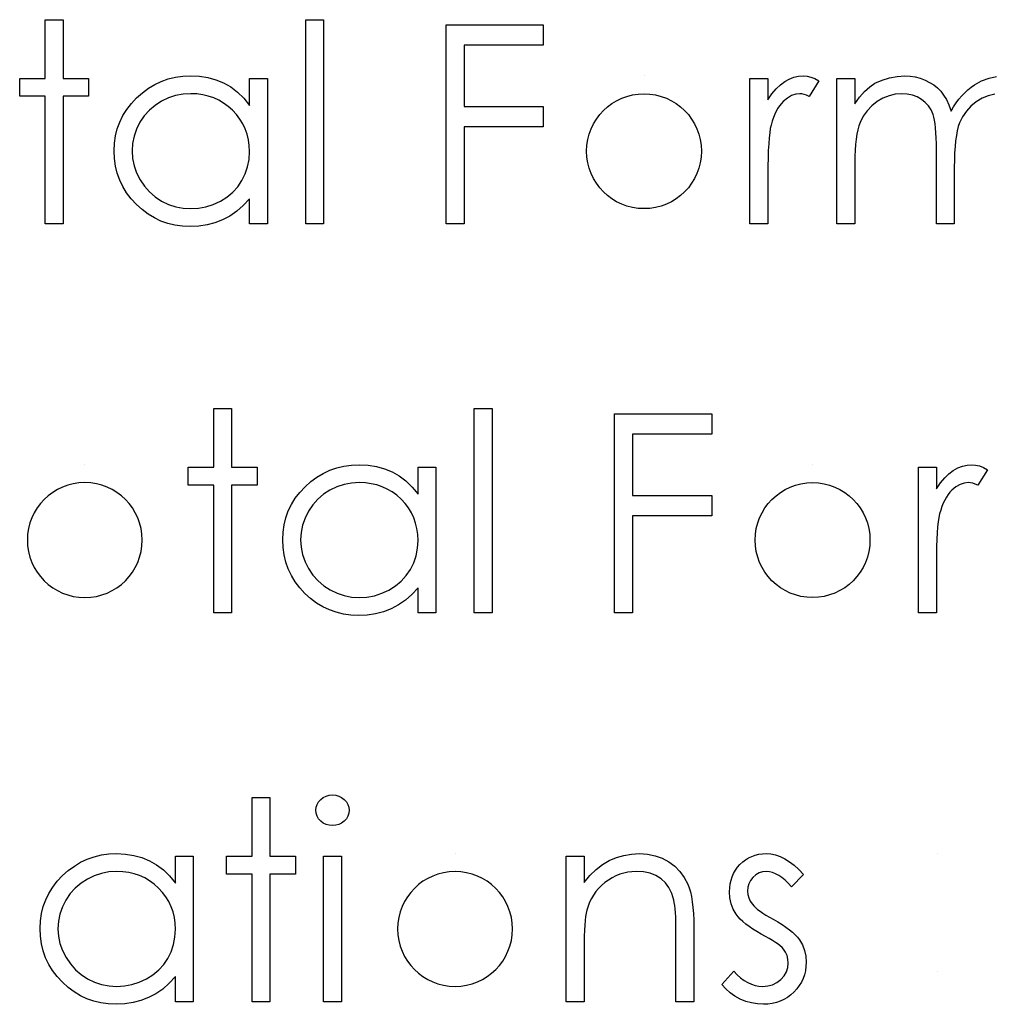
# Model space of a CAD drawing. Header units: inches. Extents: x 370 to 474, y 80 to 168.
# Tile 107 of 170: x 429.83 to 430.502, y 86.686 to 87.367. Entities that reach past the tile are written whole.
import ezdxf

# ---------------------------------------------------------------- set-up
doc = ezdxf.new("R2010")
doc.units = ezdxf.units.IN
doc.header["$LTSCALE"] = 0.5
doc.header["$MEASUREMENT"] = 0

msp = doc.modelspace()

# ---------------------------------------------------------------- linework, layer by layer
at = {"color": 7, "linetype": 'Continuous'}
for p, q in [((429.84762, 87.36737), (429.85998, 87.36737)), ((429.84762, 87.32674), (429.84762, 87.36737)), ((429.85998, 87.36737), (429.85998, 87.36737)), ((429.85998, 87.36737), (429.85998, 87.32674)), ((430.02781, 87.36737), (430.04018, 87.36737)), ((430.02781, 87.22604), (430.02781, 87.36737)), ((430.04018, 87.36737), (430.04018, 87.36737)), ((430.04018, 87.36737), (430.04018, 87.22604)), ((430.12497, 87.36383), (430.19211, 87.36383)), ((430.12498, 87.22604), (430.12498, 87.36383)), ((430.19211, 87.36383), (430.19211, 87.36383)), ((430.19211, 87.36383), (430.19211, 87.3497)), ((430.19211, 87.3497), (430.13734, 87.3497)), ((430.13734, 87.3497), (430.13734, 87.3497)), ((430.13734, 87.3497), (430.13734, 87.3073)), ((430.19211, 87.3497), (430.19211, 87.3497)), ((429.82995, 87.31437), (429.82995, 87.32674)), ((429.82995, 87.32674), (429.82995, 87.32674)), ((429.82995, 87.32674), (429.84762, 87.32674)), ((429.84762, 87.32674), (429.84762, 87.32674)), ((429.85998, 87.32674), (429.85998, 87.32674)), ((429.85998, 87.32674), (429.87765, 87.32674)), ((429.87765, 87.32674), (429.87765, 87.32674)), ((429.87765, 87.32674), (429.87765, 87.31437)), ((429.92336, 87.32257), (429.92794, 87.32469)), ((429.92794, 87.32469), (429.93272, 87.32638)), ((429.93272, 87.32638), (429.93769, 87.32756)), ((429.93769, 87.32756), (429.94285, 87.32825)), ((429.94285, 87.32825), (429.9482, 87.3285)), ((429.9482, 87.3285), (429.9482, 87.3285)), ((429.9482, 87.3285), (429.95436, 87.3282)), ((429.95436, 87.3282), (429.96021, 87.32729)), ((429.96021, 87.32729), (429.96576, 87.32574)), ((429.96576, 87.32574), (429.971, 87.32362)), ((429.98895, 87.3081), (429.98895, 87.32674)), ((429.98895, 87.32674), (429.98895, 87.32674)), ((429.98895, 87.32674), (430.00131, 87.32674)), ((430.00131, 87.32674), (430.00131, 87.22604)), ((430.26194, 87.3285), (430.26194, 87.3285)), ((430.3352, 87.32674), (430.34757, 87.32674)), ((430.3352, 87.22604), (430.3352, 87.32674)), ((430.34757, 87.32674), (430.34757, 87.32674)), ((430.34757, 87.32674), (430.34757, 87.31191)), ((430.35624, 87.32232), (430.35927, 87.32458)), ((430.35927, 87.32458), (430.36239, 87.32629)), ((430.36239, 87.32629), (430.36559, 87.32754)), ((430.36559, 87.32754), (430.36882, 87.32825)), ((430.36882, 87.32825), (430.37213, 87.3285)), ((430.37213, 87.3285), (430.37213, 87.3285)), ((430.37213, 87.3285), (430.3747, 87.32828)), ((430.3747, 87.32828), (430.37735, 87.32765)), ((430.3829, 87.32505), (430.37611, 87.31434)), ((430.37735, 87.32765), (430.38008, 87.32657)), ((430.38008, 87.32657), (430.3829, 87.32505)), ((430.3829, 87.32505), (430.3829, 87.32505)), ((430.39527, 87.32674), (430.40763, 87.32674)), ((430.39527, 87.22604), (430.39527, 87.32674)), ((430.40763, 87.32674), (430.40763, 87.32674)), ((430.40763, 87.32674), (430.40763, 87.30923)), ((430.4216, 87.3234), (430.4266, 87.32563)), ((430.4266, 87.32563), (430.43173, 87.32723)), ((430.43173, 87.32723), (430.43697, 87.32817)), ((430.43697, 87.32817), (430.44236, 87.3285)), ((430.44236, 87.3285), (430.44236, 87.3285)), ((430.44236, 87.3285), (430.446, 87.32831)), ((430.446, 87.32831), (430.44953, 87.32778)), ((430.44953, 87.32778), (430.45298, 87.32687)), ((430.45298, 87.32687), (430.45632, 87.3256)), ((430.45632, 87.3256), (430.4595, 87.32403)), ((430.4595, 87.32403), (430.46234, 87.32224)), ((430.49053, 87.32229), (430.49544, 87.325)), ((430.49544, 87.325), (430.50057, 87.32696)), ((430.50057, 87.32696), (430.50584, 87.32812)), ((429.9148, 87.31685), (429.919, 87.31994)), ((429.919, 87.31994), (429.92336, 87.32257)), ((429.971, 87.32362), (429.97595, 87.32083)), ((429.97595, 87.32083), (429.98061, 87.3173)), ((429.98061, 87.3173), (429.98492, 87.31307)), ((430.35038, 87.316), (430.35328, 87.31948)), ((430.35328, 87.31948), (430.35624, 87.32232)), ((430.41106, 87.31376), (430.41453, 87.31763)), ((430.41453, 87.31763), (430.41804, 87.32083)), ((430.41804, 87.32083), (430.4216, 87.3234)), ((430.4216, 87.3234), (430.4216, 87.3234)), ((430.46234, 87.32224), (430.46491, 87.32019)), ((430.46491, 87.32019), (430.46715, 87.3179)), ((430.46715, 87.3179), (430.46916, 87.31525)), ((430.48373, 87.31685), (430.48589, 87.31884)), ((430.48589, 87.31884), (430.48815, 87.32066)), ((430.48815, 87.32066), (430.49053, 87.32229)), ((429.84762, 87.31437), (429.82995, 87.31437)), ((429.82995, 87.31437), (429.82995, 87.31437)), ((429.84762, 87.22604), (429.84762, 87.31437)), ((429.84762, 87.31437), (429.84762, 87.31437)), ((429.87765, 87.31437), (429.85998, 87.31437)), ((429.85998, 87.31437), (429.85998, 87.31437)), ((429.85998, 87.31437), (429.85998, 87.22604)), ((429.87765, 87.31437), (429.87765, 87.31437)), ((429.90719, 87.3094), (429.91083, 87.31329)), ((429.91083, 87.31329), (429.9148, 87.31685)), ((429.92803, 87.31095), (429.92361, 87.3081)), ((429.9328, 87.31321), (429.92803, 87.31095)), ((429.93777, 87.31484), (429.9328, 87.31321)), ((429.94296, 87.3158), (429.93777, 87.31484)), ((429.94837, 87.31614), (429.94296, 87.3158)), ((429.95257, 87.31597), (429.94837, 87.31614)), ((429.9566, 87.31542), (429.95257, 87.31597)), ((429.96046, 87.31453), (429.9566, 87.31542)), ((429.96416, 87.31326), (429.96046, 87.31453)), ((429.96766, 87.31166), (429.96416, 87.31326)), ((429.97103, 87.3097), (429.96766, 87.31166)), ((429.98492, 87.31307), (429.98895, 87.3081)), ((430.34757, 87.31191), (430.35038, 87.316)), ((430.34757, 87.31191), (430.34757, 87.31191)), ((430.35825, 87.31084), (430.3569, 87.30943)), ((430.36107, 87.31315), (430.35825, 87.31084)), ((430.36391, 87.31481), (430.36107, 87.31315)), ((430.36684, 87.3158), (430.36391, 87.31481)), ((430.36979, 87.31614), (430.36684, 87.3158)), ((430.37114, 87.31603), (430.36979, 87.31614)), ((430.36979, 87.31614), (430.36979, 87.31614)), ((430.37266, 87.31569), (430.37114, 87.31603)), ((430.37432, 87.31511), (430.37266, 87.31569)), ((430.37611, 87.31434), (430.37432, 87.31511)), ((430.37611, 87.31434), (430.37611, 87.31434)), ((430.40763, 87.30923), (430.41106, 87.31376)), ((430.42317, 87.31075), (430.41947, 87.30783)), ((430.4272, 87.3131), (430.42317, 87.31075)), ((430.4314, 87.31478), (430.4272, 87.3131)), ((430.43573, 87.3158), (430.4314, 87.31478)), ((430.4402, 87.31614), (430.43573, 87.3158)), ((430.44401, 87.31589), (430.4402, 87.31614)), ((430.4402, 87.31614), (430.4402, 87.31614)), ((430.44755, 87.31517), (430.44401, 87.31589)), ((430.45083, 87.31393), (430.44755, 87.31517)), ((430.45381, 87.31222), (430.45083, 87.31393)), ((430.45646, 87.31012), (430.45381, 87.31222)), ((430.46916, 87.31525), (430.47106, 87.31208)), ((430.47106, 87.31208), (430.4728, 87.30841)), ((430.47783, 87.30979), (430.4797, 87.31233)), ((430.4797, 87.31233), (430.48166, 87.31467)), ((430.48166, 87.31467), (430.48373, 87.31685)), ((430.49174, 87.31062), (430.48804, 87.30763)), ((430.4958, 87.31304), (430.49174, 87.31062)), ((430.50008, 87.31476), (430.4958, 87.31304)), ((430.50452, 87.3158), (430.50008, 87.31476)), ((429.90139, 87.30101), (429.90404, 87.30529)), ((429.90404, 87.30529), (429.90719, 87.3094)), ((429.91966, 87.30471), (429.91618, 87.30082)), ((429.92361, 87.3081), (429.91966, 87.30471)), ((429.97421, 87.30736), (429.97103, 87.3097)), ((429.97722, 87.30468), (429.97421, 87.30736)), ((429.97998, 87.30173), (429.97722, 87.30468)), ((429.98895, 87.3081), (429.98895, 87.3081)), ((430.13734, 87.3073), (430.13734, 87.3073)), ((430.13734, 87.3073), (430.19211, 87.3073)), ((430.19211, 87.3073), (430.19211, 87.3073)), ((430.19211, 87.3073), (430.19211, 87.29317)), ((430.35336, 87.3041), (430.35234, 87.30195)), ((430.35447, 87.30606), (430.35336, 87.3041)), ((430.35563, 87.30783), (430.35447, 87.30606)), ((430.3569, 87.30943), (430.35563, 87.30783)), ((430.40763, 87.30923), (430.40763, 87.30923)), ((430.41627, 87.30443), (430.41359, 87.3006)), ((430.41947, 87.30783), (430.41627, 87.30443)), ((430.4587, 87.30769), (430.45646, 87.31012)), ((430.46049, 87.30493), (430.4587, 87.30769)), ((430.46185, 87.30184), (430.46049, 87.30493)), ((430.4728, 87.30841), (430.4744, 87.30418)), ((430.4744, 87.30418), (430.47606, 87.30708)), ((430.4744, 87.30418), (430.4744, 87.30418)), ((430.47606, 87.30708), (430.47783, 87.30979)), ((430.48489, 87.30418), (430.48227, 87.30026)), ((430.48804, 87.30763), (430.48489, 87.30418)), ((429.89921, 87.29654), (429.90139, 87.30101)), ((429.91618, 87.30082), (429.91318, 87.29637)), ((429.98235, 87.29861), (429.97998, 87.30173)), ((429.98436, 87.2953), (429.98235, 87.29861)), ((430.35055, 87.29712), (430.34978, 87.29444)), ((430.3514, 87.29963), (430.35055, 87.29712)), ((430.35234, 87.30195), (430.3514, 87.29963)), ((430.41359, 87.3006), (430.41144, 87.29626)), ((430.4624, 87.30004), (430.46185, 87.30184)), ((430.46287, 87.29786), (430.4624, 87.30004)), ((430.46325, 87.29535), (430.46287, 87.29786)), ((430.48227, 87.30026), (430.48017, 87.2959)), ((429.89628, 87.28699), (429.8975, 87.29184)), ((429.8975, 87.29184), (429.89921, 87.29654)), ((429.91077, 87.29162), (429.90906, 87.28671)), ((429.91318, 87.29637), (429.91077, 87.29162)), ((429.98602, 87.29182), (429.98436, 87.2953)), ((429.98729, 87.28817), (429.98602, 87.29182)), ((430.19211, 87.29317), (430.13734, 87.29317)), ((430.13734, 87.29317), (430.13734, 87.29317)), ((430.13734, 87.29317), (430.13734, 87.22604)), ((430.19211, 87.29317), (430.19211, 87.29317)), ((430.34925, 87.29204), (430.34881, 87.28908)), ((430.34978, 87.29444), (430.34925, 87.29204)), ((430.34978, 87.29444), (430.34978, 87.29444)), ((430.40979, 87.29113), (430.40912, 87.28809)), ((430.41056, 87.29383), (430.40979, 87.29113)), ((430.41144, 87.29626), (430.41056, 87.29383)), ((430.46358, 87.29245), (430.46325, 87.29535)), ((430.46383, 87.28919), (430.46358, 87.29245)), ((430.47857, 87.29055), (430.47797, 87.28729)), ((430.47932, 87.29342), (430.47857, 87.29055)), ((430.48017, 87.2959), (430.47932, 87.29342)), ((429.89557, 87.28191), (429.89628, 87.28699)), ((429.90906, 87.28671), (429.90801, 87.28169)), ((429.9882, 87.28434), (429.98729, 87.28817)), ((429.98875, 87.28033), (429.9882, 87.28434)), ((430.34842, 87.28558), (430.34812, 87.28152)), ((430.34881, 87.28908), (430.34842, 87.28558)), ((430.4086, 87.28475), (430.40816, 87.28113)), ((430.40912, 87.28809), (430.4086, 87.28475)), ((430.46403, 87.28558), (430.46383, 87.28919)), ((430.46414, 87.28158), (430.46403, 87.28558)), ((430.47744, 87.28365), (430.47705, 87.27962)), ((430.47797, 87.28729), (430.47744, 87.28365)), ((429.89532, 87.27666), (429.89557, 87.28191)), ((429.89557, 87.27131), (429.89532, 87.27666)), ((429.89532, 87.27666), (429.89532, 87.27666)), ((429.90801, 87.28169), (429.90768, 87.27653)), ((429.90768, 87.27653), (429.90768, 87.27653)), ((429.90768, 87.27653), (429.90804, 87.27139)), ((429.98862, 87.2707), (429.98895, 87.27617)), ((429.98895, 87.27617), (429.98875, 87.28033)), ((429.98895, 87.27617), (429.98895, 87.27617)), ((430.34787, 87.27694), (430.34771, 87.2718)), ((430.34812, 87.28152), (430.34787, 87.27694)), ((430.40788, 87.27719), (430.40769, 87.27296)), ((430.40816, 87.28113), (430.40788, 87.27719)), ((430.46416, 87.27724), (430.46414, 87.28158)), ((430.46416, 87.22604), (430.46416, 87.27724)), ((430.46416, 87.27724), (430.46416, 87.27724)), ((430.47705, 87.27962), (430.47675, 87.2752)), ((429.89628, 87.26615), (429.89557, 87.27131)), ((429.90804, 87.27139), (429.90906, 87.26637)), ((429.98765, 87.26554), (429.98862, 87.2707)), ((430.34771, 87.2718), (430.3476, 87.26612)), ((430.40769, 87.27296), (430.40763, 87.26841)), ((430.47659, 87.2704), (430.47653, 87.26521)), ((430.47675, 87.2752), (430.47659, 87.2704)), ((429.89747, 87.26121), (429.89628, 87.26615)), ((429.90906, 87.26637), (429.9108, 87.26145)), ((429.98599, 87.26063), (429.98765, 87.26554)), ((430.3476, 87.26612), (430.34757, 87.25988)), ((430.40763, 87.26841), (430.40763, 87.26841)), ((430.40763, 87.26841), (430.40763, 87.22604)), ((430.47653, 87.26521), (430.47653, 87.26521)), ((430.47653, 87.26521), (430.47653, 87.22604)), ((429.89915, 87.25646), (429.89747, 87.26121)), ((429.90133, 87.2519), (429.89915, 87.25646)), ((429.9108, 87.26145), (429.91323, 87.25665)), ((429.91323, 87.25665), (429.91627, 87.25218)), ((429.9808, 87.25179), (429.9837, 87.25602)), ((429.9837, 87.25602), (429.98599, 87.26063)), ((430.34757, 87.25988), (430.34757, 87.25988)), ((430.34757, 87.25988), (430.34757, 87.22604)), ((429.90396, 87.24757), (429.90133, 87.2519)), ((429.91627, 87.25218), (429.91975, 87.24823)), ((429.97738, 87.24801), (429.9808, 87.25179)), ((429.90708, 87.24346), (429.90396, 87.24757)), ((429.91069, 87.23954), (429.90708, 87.24346)), ((429.91975, 87.24823), (429.92372, 87.24481)), ((429.92372, 87.24481), (429.92816, 87.24191)), ((429.9688, 87.24186), (429.97335, 87.2447)), ((429.97335, 87.2447), (429.97738, 87.24801)), ((429.98895, 87.24346), (429.98467, 87.23882)), ((429.98895, 87.22604), (429.98895, 87.24346)), ((429.98895, 87.24346), (429.98895, 87.24346)), ((429.91464, 87.23595), (429.91069, 87.23954)), ((429.91878, 87.23286), (429.91464, 87.23595)), ((429.92816, 87.24191), (429.93294, 87.23959)), ((429.93294, 87.23959), (429.93788, 87.23796)), ((429.93788, 87.23796), (429.94299, 87.23697)), ((429.94299, 87.23697), (429.94826, 87.23664)), ((429.94826, 87.23664), (429.95361, 87.23697)), ((429.94826, 87.23664), (429.94826, 87.23664)), ((429.95361, 87.23697), (429.95883, 87.23794)), ((429.95883, 87.23794), (429.96388, 87.23956)), ((429.96388, 87.23956), (429.9688, 87.24186)), ((429.98467, 87.23882), (429.98017, 87.23484)), ((429.92314, 87.23023), (429.91878, 87.23286)), ((429.92767, 87.22808), (429.92314, 87.23023)), ((429.97034, 87.22888), (429.96507, 87.22687)), ((429.97537, 87.23153), (429.97034, 87.22888)), ((429.98017, 87.23484), (429.97537, 87.23153)), ((429.85998, 87.22604), (429.84762, 87.22604)), ((429.84762, 87.22604), (429.84762, 87.22604)), ((429.85998, 87.22604), (429.85998, 87.22604)), ((429.93242, 87.22643), (429.92767, 87.22808)), ((429.93736, 87.22524), (429.93242, 87.22643)), ((429.94249, 87.22452), (429.93736, 87.22524)), ((429.94782, 87.22427), (429.94249, 87.22452)), ((429.95381, 87.22455), (429.94782, 87.22427)), ((429.94782, 87.22427), (429.94782, 87.22427)), ((429.95958, 87.22543), (429.95381, 87.22455)), ((429.96507, 87.22687), (429.95958, 87.22543)), ((430.00131, 87.22604), (429.98895, 87.22604)), ((429.98895, 87.22604), (429.98895, 87.22604)), ((430.00131, 87.22604), (430.00131, 87.22604)), ((430.04018, 87.22604), (430.02781, 87.22604)), ((430.02781, 87.22604), (430.02781, 87.22604)), ((430.04018, 87.22604), (430.04018, 87.22604)), ((430.13734, 87.22604), (430.12498, 87.22604)), ((430.12498, 87.22604), (430.12498, 87.22604)), ((430.13734, 87.22604), (430.13734, 87.22604)), ((430.34757, 87.22604), (430.3352, 87.22604)), ((430.3352, 87.22604), (430.3352, 87.22604)), ((430.34757, 87.22604), (430.34757, 87.22604)), ((430.40763, 87.22604), (430.39527, 87.22604)), ((430.39527, 87.22604), (430.39527, 87.22604)), ((430.40763, 87.22604), (430.40763, 87.22604)), ((430.47653, 87.22604), (430.46416, 87.22604)), ((430.46416, 87.22604), (430.46416, 87.22604)), ((430.47653, 87.22604), (430.47653, 87.22604)), ((429.96421, 87.09834), (429.97658, 87.09834)), ((429.96421, 87.05771), (429.96421, 87.09834)), ((429.97658, 87.09834), (429.97658, 87.09834)), ((429.97658, 87.09834), (429.97658, 87.05771)), ((430.14441, 87.09834), (430.15677, 87.09834)), ((430.14441, 86.95701), (430.14441, 87.09834)), ((430.15677, 87.09834), (430.15677, 87.09834)), ((430.15677, 87.09834), (430.15677, 86.95701)), ((430.24157, 87.09481), (430.3087, 87.09481)), ((430.24157, 86.95701), (430.24157, 87.09481)), ((430.3087, 87.09481), (430.3087, 87.09481)), ((430.3087, 87.09481), (430.3087, 87.08067)), ((430.3087, 87.08067), (430.25394, 87.08067)), ((430.25394, 87.08067), (430.25394, 87.08067)), ((430.25394, 87.08067), (430.25394, 87.03827)), ((430.3087, 87.08067), (430.3087, 87.08067)), ((429.87506, 87.05947), (429.87506, 87.05947)), ((430.04932, 87.05735), (430.05428, 87.05853)), ((430.05428, 87.05853), (430.05945, 87.05922)), ((430.05945, 87.05922), (430.0648, 87.05947)), ((430.0648, 87.05947), (430.0648, 87.05947)), ((430.0648, 87.05947), (430.07096, 87.05917)), ((430.07096, 87.05917), (430.07681, 87.05826)), ((430.07681, 87.05826), (430.08236, 87.05671)), ((430.37854, 87.05947), (430.37854, 87.05947)), ((430.47899, 87.05726), (430.48219, 87.05851)), ((430.48219, 87.05851), (430.48542, 87.05922)), ((430.48542, 87.05922), (430.48873, 87.05947)), ((430.48873, 87.05947), (430.48873, 87.05947)), ((430.48873, 87.05947), (430.4913, 87.05925)), ((430.4913, 87.05925), (430.49395, 87.05862)), ((430.49395, 87.05862), (430.49668, 87.05754)), ((429.94655, 87.04534), (429.94655, 87.05771)), ((429.94655, 87.05771), (429.94655, 87.05771)), ((429.94655, 87.05771), (429.96421, 87.05771)), ((429.96421, 87.05771), (429.96421, 87.05771)), ((429.97658, 87.05771), (429.97658, 87.05771)), ((429.97658, 87.05771), (429.99425, 87.05771)), ((429.99425, 87.05771), (429.99425, 87.05771)), ((429.99425, 87.05771), (429.99425, 87.04534)), ((430.0356, 87.05092), (430.03996, 87.05354)), ((430.03996, 87.05354), (430.04454, 87.05566)), ((430.04454, 87.05566), (430.04932, 87.05735)), ((430.08236, 87.05671), (430.0876, 87.05459)), ((430.0876, 87.05459), (430.09254, 87.0518)), ((430.09254, 87.0518), (430.09721, 87.04827)), ((430.10554, 87.03907), (430.10554, 87.05771)), ((430.10554, 87.05771), (430.10554, 87.05771)), ((430.10554, 87.05771), (430.11791, 87.05771)), ((430.11791, 87.05771), (430.11791, 86.95701)), ((430.4518, 87.05771), (430.46416, 87.05771)), ((430.4518, 86.95701), (430.4518, 87.05771)), ((430.46416, 87.05771), (430.46416, 87.05771)), ((430.46416, 87.05771), (430.46416, 87.04288)), ((430.46988, 87.05045), (430.47283, 87.05329)), ((430.47283, 87.05329), (430.47587, 87.05555)), ((430.47587, 87.05555), (430.47899, 87.05726)), ((430.4995, 87.05602), (430.49271, 87.04531)), ((430.49668, 87.05754), (430.4995, 87.05602)), ((430.4995, 87.05602), (430.4995, 87.05602)), ((429.96421, 87.04534), (429.94655, 87.04534)), ((429.94655, 87.04534), (429.94655, 87.04534)), ((429.96421, 86.95701), (429.96421, 87.04534)), ((429.96421, 87.04534), (429.96421, 87.04534)), ((429.99425, 87.04534), (429.97658, 87.04534)), ((429.97658, 87.04534), (429.97658, 87.04534)), ((429.97658, 87.04534), (429.97658, 86.95701)), ((429.99425, 87.04534), (429.99425, 87.04534)), ((430.02743, 87.04426), (430.0314, 87.04782)), ((430.0314, 87.04782), (430.0356, 87.05092)), ((430.05437, 87.04581), (430.0494, 87.04418)), ((430.05956, 87.04678), (430.05437, 87.04581)), ((430.06497, 87.04711), (430.05956, 87.04678)), ((430.06916, 87.04694), (430.06497, 87.04711)), ((430.07319, 87.04639), (430.06916, 87.04694)), ((430.07706, 87.04551), (430.07319, 87.04639)), ((430.08076, 87.04424), (430.07706, 87.04551)), ((430.09721, 87.04827), (430.10151, 87.04404)), ((430.46416, 87.04288), (430.46698, 87.04697)), ((430.46698, 87.04697), (430.46988, 87.05045)), ((430.48051, 87.04578), (430.47766, 87.04413)), ((430.48343, 87.04678), (430.48051, 87.04578)), ((430.48638, 87.04711), (430.48343, 87.04678)), ((430.48774, 87.047), (430.48638, 87.04711)), ((430.48638, 87.04711), (430.48638, 87.04711)), ((430.48926, 87.04667), (430.48774, 87.047)), ((430.49091, 87.04609), (430.48926, 87.04667)), ((430.49271, 87.04531), (430.49091, 87.04609)), ((430.49271, 87.04531), (430.49271, 87.04531)), ((430.02064, 87.03626), (430.02378, 87.04037)), ((430.02378, 87.04037), (430.02743, 87.04426)), ((430.04021, 87.03907), (430.03626, 87.03568)), ((430.04462, 87.04192), (430.04021, 87.03907)), ((430.0494, 87.04418), (430.04462, 87.04192)), ((430.08426, 87.04264), (430.08076, 87.04424)), ((430.08763, 87.04068), (430.08426, 87.04264)), ((430.0908, 87.03833), (430.08763, 87.04068)), ((430.09381, 87.03565), (430.0908, 87.03833)), ((430.10151, 87.04404), (430.10554, 87.03907)), ((430.10554, 87.03907), (430.10554, 87.03907)), ((430.25394, 87.03827), (430.25394, 87.03827)), ((430.25394, 87.03827), (430.3087, 87.03827)), ((430.3087, 87.03827), (430.3087, 87.03827)), ((430.3087, 87.03827), (430.3087, 87.02414)), ((430.46416, 87.04288), (430.46416, 87.04288)), ((430.47222, 87.0388), (430.47106, 87.03703)), ((430.47349, 87.0404), (430.47222, 87.0388)), ((430.47485, 87.04181), (430.47349, 87.0404)), ((430.47766, 87.04413), (430.47485, 87.04181)), ((430.0158, 87.02751), (430.01799, 87.03198)), ((430.01799, 87.03198), (430.02064, 87.03626)), ((430.03278, 87.03179), (430.02977, 87.02734)), ((430.03626, 87.03568), (430.03278, 87.03179)), ((430.09657, 87.0327), (430.09381, 87.03565)), ((430.09895, 87.02958), (430.09657, 87.0327)), ((430.46894, 87.03292), (430.468, 87.0306)), ((430.46996, 87.03507), (430.46894, 87.03292)), ((430.47106, 87.03703), (430.46996, 87.03507)), ((430.01409, 87.02282), (430.0158, 87.02751)), ((430.02977, 87.02734), (430.02737, 87.0226)), ((430.10096, 87.02627), (430.09895, 87.02958)), ((430.10262, 87.02279), (430.10096, 87.02627)), ((430.3087, 87.02414), (430.25394, 87.02414)), ((430.25394, 87.02414), (430.25394, 87.02414)), ((430.25394, 87.02414), (430.25394, 86.95701)), ((430.3087, 87.02414), (430.3087, 87.02414)), ((430.46637, 87.02541), (430.46585, 87.02301)), ((430.46715, 87.02809), (430.46637, 87.02541)), ((430.46637, 87.02541), (430.46637, 87.02541)), ((430.468, 87.0306), (430.46715, 87.02809)), ((430.01216, 87.01288), (430.01288, 87.01796)), ((430.01288, 87.01796), (430.01409, 87.02282)), ((430.02566, 87.01768), (430.02461, 87.01266)), ((430.02737, 87.0226), (430.02566, 87.01768)), ((430.10389, 87.01914), (430.10262, 87.02279)), ((430.1048, 87.01531), (430.10389, 87.01914)), ((430.46541, 87.02006), (430.46502, 87.01655)), ((430.46585, 87.02301), (430.46541, 87.02006)), ((430.01191, 87.00763), (430.01216, 87.01288)), ((430.02461, 87.01266), (430.02428, 87.0075)), ((430.10535, 87.01131), (430.1048, 87.01531)), ((430.10554, 87.00714), (430.10535, 87.01131)), ((430.46472, 87.01249), (430.46447, 87.00791)), ((430.46502, 87.01655), (430.46472, 87.01249)), ((430.01216, 87.00228), (430.01191, 87.00763)), ((430.01191, 87.00763), (430.01191, 87.00763)), ((430.02428, 87.0075), (430.02428, 87.0075)), ((430.02428, 87.0075), (430.02464, 87.00236)), ((430.10521, 87.00167), (430.10554, 87.00714)), ((430.10554, 87.00714), (430.10554, 87.00714)), ((430.46447, 87.00791), (430.4643, 87.00278)), ((430.01288, 86.99712), (430.01216, 87.00228)), ((430.01407, 86.99218), (430.01288, 86.99712)), ((430.02464, 87.00236), (430.02566, 86.99734)), ((430.02566, 86.99734), (430.0274, 86.99242)), ((430.10425, 86.99651), (430.10521, 87.00167)), ((430.46419, 86.99709), (430.46416, 86.99085)), ((430.4643, 87.00278), (430.46419, 86.99709)), ((430.01575, 86.98743), (430.01407, 86.99218)), ((430.0274, 86.99242), (430.02983, 86.98762)), ((430.1003, 86.98699), (430.10259, 86.9916)), ((430.10259, 86.9916), (430.10425, 86.99651)), ((430.46416, 86.99085), (430.46416, 86.99085)), ((430.46416, 86.99085), (430.46416, 86.95701)), ((430.01793, 86.98287), (430.01575, 86.98743)), ((430.02983, 86.98762), (430.03286, 86.98315)), ((430.0974, 86.98276), (430.1003, 86.98699)), ((430.02055, 86.97854), (430.01793, 86.98287)), ((430.02367, 86.97443), (430.02055, 86.97854)), ((430.03286, 86.98315), (430.03634, 86.9792)), ((430.03634, 86.9792), (430.04032, 86.97578)), ((430.08995, 86.97567), (430.09398, 86.97898)), ((430.09398, 86.97898), (430.0974, 86.98276)), ((430.02729, 86.97051), (430.02367, 86.97443)), ((430.03124, 86.96692), (430.02729, 86.97051)), ((430.04032, 86.97578), (430.04476, 86.97288)), ((430.04476, 86.97288), (430.04954, 86.97056)), ((430.04954, 86.97056), (430.05448, 86.96893)), ((430.07543, 86.96891), (430.08048, 86.97054)), ((430.08048, 86.97054), (430.08539, 86.97283)), ((430.08539, 86.97283), (430.08995, 86.97567)), ((430.10126, 86.96979), (430.09677, 86.96582)), ((430.10554, 86.97443), (430.10126, 86.96979)), ((430.10554, 86.95701), (430.10554, 86.97443)), ((430.10554, 86.97443), (430.10554, 86.97443)), ((430.03538, 86.96383), (430.03124, 86.96692)), ((430.03974, 86.96121), (430.03538, 86.96383)), ((430.05448, 86.96893), (430.05958, 86.96794)), ((430.05958, 86.96794), (430.06486, 86.96761)), ((430.06486, 86.96761), (430.07021, 86.96794)), ((430.06486, 86.96761), (430.06486, 86.96761)), ((430.07021, 86.96794), (430.07543, 86.96891)), ((430.09677, 86.96582), (430.09196, 86.9625)), ((429.97658, 86.95701), (429.96421, 86.95701)), ((429.96421, 86.95701), (429.96421, 86.95701)), ((429.97658, 86.95701), (429.97658, 86.95701)), ((430.04426, 86.95905), (430.03974, 86.96121)), ((430.04901, 86.9574), (430.04426, 86.95905)), ((430.05395, 86.95621), (430.04901, 86.9574)), ((430.05909, 86.95549), (430.05395, 86.95621)), ((430.07617, 86.9564), (430.0704, 86.95552)), ((430.08167, 86.95784), (430.07617, 86.9564)), ((430.08694, 86.95985), (430.08167, 86.95784)), ((430.09196, 86.9625), (430.08694, 86.95985)), ((430.11791, 86.95701), (430.10554, 86.95701)), ((430.10554, 86.95701), (430.10554, 86.95701)), ((430.11791, 86.95701), (430.11791, 86.95701)), ((430.15677, 86.95701), (430.14441, 86.95701)), ((430.14441, 86.95701), (430.14441, 86.95701)), ((430.15677, 86.95701), (430.15677, 86.95701)), ((430.25394, 86.95701), (430.24157, 86.95701)), ((430.24157, 86.95701), (430.24157, 86.95701)), ((430.25394, 86.95701), (430.25394, 86.95701)), ((430.46416, 86.95701), (430.4518, 86.95701)), ((430.4518, 86.95701), (430.4518, 86.95701)), ((430.46416, 86.95701), (430.46416, 86.95701)), ((430.06441, 86.95524), (430.05909, 86.95549)), ((430.0704, 86.95552), (430.06441, 86.95524)), ((430.06441, 86.95524), (430.06441, 86.95524)), ((429.99071, 86.82931), (430.00308, 86.82931)), ((429.99071, 86.78868), (429.99071, 86.82931)), ((430.00308, 86.82931), (430.00308, 86.82931)), ((430.00308, 86.82931), (430.00308, 86.78868)), ((430.03678, 86.82633), (430.03825, 86.82796)), ((430.03825, 86.82796), (430.04001, 86.82931)), ((430.04001, 86.82931), (430.04197, 86.8303)), ((430.04197, 86.8303), (430.04404, 86.83088)), ((430.04404, 86.83088), (430.04631, 86.83108)), ((430.04631, 86.83108), (430.0486, 86.83088)), ((430.0486, 86.83088), (430.05072, 86.8303)), ((430.05072, 86.8303), (430.05268, 86.82931)), ((430.05268, 86.82931), (430.05445, 86.82796)), ((430.05445, 86.82796), (430.05594, 86.82633)), ((430.03488, 86.82042), (430.0351, 86.82255)), ((430.0351, 86.81835), (430.03488, 86.82042)), ((430.03488, 86.82042), (430.03488, 86.82042)), ((430.0351, 86.82255), (430.03573, 86.82451)), ((430.03573, 86.82451), (430.03678, 86.82633)), ((430.05594, 86.82633), (430.05699, 86.82451)), ((430.05699, 86.82451), (430.05762, 86.82255)), ((430.05762, 86.82255), (430.05784, 86.82042)), ((430.05784, 86.82042), (430.05762, 86.81835)), ((430.05784, 86.82042), (430.05784, 86.82042)), ((430.03573, 86.81642), (430.0351, 86.81835)), ((430.03678, 86.81462), (430.03573, 86.81642)), ((430.03825, 86.813), (430.03678, 86.81462)), ((430.04001, 86.81164), (430.03825, 86.813)), ((430.05445, 86.813), (430.05268, 86.81164)), ((430.05594, 86.81462), (430.05445, 86.813)), ((430.05699, 86.81642), (430.05594, 86.81462)), ((430.05762, 86.81835), (430.05699, 86.81642)), ((430.04197, 86.81065), (430.04001, 86.81164)), ((430.04404, 86.81007), (430.04197, 86.81065)), ((430.04631, 86.80988), (430.04404, 86.81007)), ((430.0486, 86.81007), (430.04631, 86.80988)), ((430.04631, 86.80988), (430.04631, 86.80988)), ((430.05072, 86.81065), (430.0486, 86.81007)), ((430.05268, 86.81164), (430.05072, 86.81065)), ((429.87213, 86.78451), (429.87671, 86.78663)), ((429.87671, 86.78663), (429.88149, 86.78832)), ((429.88149, 86.78832), (429.88646, 86.78951)), ((429.88646, 86.78951), (429.89162, 86.7902)), ((429.89162, 86.7902), (429.89697, 86.79044)), ((429.89697, 86.79044), (429.89697, 86.79044)), ((429.89697, 86.79044), (429.90313, 86.79014)), ((429.90313, 86.79014), (429.90898, 86.78923)), ((429.90898, 86.78923), (429.91453, 86.78768)), ((429.91453, 86.78768), (429.91977, 86.78556)), ((429.93772, 86.77005), (429.93772, 86.78868)), ((429.93772, 86.78868), (429.93772, 86.78868)), ((429.93772, 86.78868), (429.95008, 86.78868)), ((429.95008, 86.78868), (429.95008, 86.68798)), ((429.97305, 86.77631), (429.97305, 86.78868)), ((429.97305, 86.78868), (429.97305, 86.78868)), ((429.97305, 86.78868), (429.99071, 86.78868)), ((429.99071, 86.78868), (429.99071, 86.78868)), ((430.00308, 86.78868), (430.00308, 86.78868)), ((430.00308, 86.78868), (430.02075, 86.78868)), ((430.02075, 86.78868), (430.02075, 86.78868)), ((430.02075, 86.78868), (430.02075, 86.77631)), ((430.04018, 86.78868), (430.05254, 86.78868)), ((430.04018, 86.68798), (430.04018, 86.78868)), ((430.05254, 86.78868), (430.05254, 86.78868)), ((430.05254, 86.78868), (430.05254, 86.68798)), ((430.13121, 86.79044), (430.13121, 86.79044)), ((430.20801, 86.78868), (430.22037, 86.78868)), ((430.20801, 86.68798), (430.20801, 86.78868)), ((430.22037, 86.78868), (430.22037, 86.78868)), ((430.22037, 86.78868), (430.22037, 86.77051)), ((430.23315, 86.78296), (430.23785, 86.7857)), ((430.23785, 86.7857), (430.24273, 86.78777)), ((430.24273, 86.78777), (430.24784, 86.78926)), ((430.24784, 86.78926), (430.25316, 86.79014)), ((430.25316, 86.79014), (430.25869, 86.79044)), ((430.25869, 86.79044), (430.25869, 86.79044)), ((430.25869, 86.79044), (430.26426, 86.79009)), ((430.26426, 86.79009), (430.26951, 86.78904)), ((430.26951, 86.78904), (430.27442, 86.78724)), ((430.27442, 86.78724), (430.279, 86.78476)), ((430.33015, 86.78468), (430.33214, 86.78619)), ((430.33214, 86.78619), (430.33424, 86.78749)), ((430.33424, 86.78749), (430.33644, 86.78857)), ((430.33644, 86.78857), (430.33879, 86.7894)), ((430.33879, 86.7894), (430.34125, 86.78997)), ((430.34125, 86.78997), (430.34381, 86.79033)), ((430.34381, 86.79033), (430.34652, 86.79044)), ((430.34652, 86.79044), (430.34652, 86.79044)), ((430.34652, 86.79044), (430.34972, 86.79022)), ((430.34972, 86.79022), (430.35292, 86.78956)), ((430.35292, 86.78956), (430.35615, 86.78843)), ((430.35615, 86.78843), (430.35938, 86.78686)), ((430.35938, 86.78686), (430.36258, 86.78484)), ((430.46505, 86.79044), (430.46505, 86.79044)), ((429.86357, 86.7788), (429.86777, 86.78189)), ((429.86777, 86.78189), (429.87213, 86.78451)), ((429.91977, 86.78556), (429.92471, 86.78277)), ((429.92471, 86.78277), (429.92938, 86.77924)), ((429.92938, 86.77924), (429.93369, 86.77501)), ((430.22443, 86.77537), (430.22868, 86.77954)), ((430.22868, 86.77954), (430.23315, 86.78296)), ((430.279, 86.78476), (430.28314, 86.78167)), ((430.28314, 86.78167), (430.28673, 86.77808)), ((430.32388, 86.77673), (430.32513, 86.77891)), ((430.32513, 86.77891), (430.32659, 86.78098)), ((430.32659, 86.78098), (430.32827, 86.78291)), ((430.32827, 86.78291), (430.33015, 86.78468)), ((430.36258, 86.78484), (430.36581, 86.78238)), ((430.36581, 86.78238), (430.36907, 86.77949)), ((430.36907, 86.77949), (430.3723, 86.77612)), ((429.85595, 86.77134), (429.8596, 86.77523)), ((429.8596, 86.77523), (429.86357, 86.7788)), ((429.8768, 86.77289), (429.87238, 86.77005)), ((429.88157, 86.77515), (429.8768, 86.77289)), ((429.88654, 86.77678), (429.88157, 86.77515)), ((429.89173, 86.77775), (429.88654, 86.77678)), ((429.89714, 86.77808), (429.89173, 86.77775)), ((429.90133, 86.77791), (429.89714, 86.77808)), ((429.90536, 86.77736), (429.90133, 86.77791)), ((429.90923, 86.77648), (429.90536, 86.77736)), ((429.91293, 86.77521), (429.90923, 86.77648)), ((429.91643, 86.77361), (429.91293, 86.77521)), ((429.9198, 86.77165), (429.91643, 86.77361)), ((429.93369, 86.77501), (429.93772, 86.77005)), ((429.99071, 86.77631), (429.97305, 86.77631)), ((429.97305, 86.77631), (429.97305, 86.77631)), ((429.99071, 86.68798), (429.99071, 86.77631)), ((429.99071, 86.77631), (429.99071, 86.77631)), ((430.02075, 86.77631), (430.00308, 86.77631)), ((430.00308, 86.77631), (430.00308, 86.77631)), ((430.00308, 86.77631), (430.00308, 86.68798)), ((430.02075, 86.77631), (430.02075, 86.77631)), ((430.22037, 86.77051), (430.22443, 86.77537)), ((430.23729, 86.7722), (430.23486, 86.7704)), ((430.23981, 86.77377), (430.23729, 86.7722)), ((430.2424, 86.77507), (430.23981, 86.77377)), ((430.24508, 86.77617), (430.2424, 86.77507)), ((430.24781, 86.777), (430.24508, 86.77617)), ((430.25065, 86.77761), (430.24781, 86.777)), ((430.25355, 86.77797), (430.25065, 86.77761)), ((430.25653, 86.77808), (430.25355, 86.77797)), ((430.26156, 86.77777), (430.25653, 86.77808)), ((430.25653, 86.77808), (430.25653, 86.77808)), ((430.26608, 86.77684), (430.26156, 86.77777)), ((430.27011, 86.77529), (430.26608, 86.77684)), ((430.27365, 86.77311), (430.27011, 86.77529)), ((430.27666, 86.77032), (430.27365, 86.77311)), ((430.28673, 86.77808), (430.28971, 86.77399)), ((430.28971, 86.77399), (430.29211, 86.76941)), ((430.32209, 86.77201), (430.32286, 86.77443)), ((430.32286, 86.77443), (430.32388, 86.77673)), ((430.33727, 86.77399), (430.33559, 86.77187)), ((430.33929, 86.77579), (430.33727, 86.77399)), ((430.34152, 86.77706), (430.33929, 86.77579)), ((430.34392, 86.77783), (430.34152, 86.77706)), ((430.34652, 86.77808), (430.34392, 86.77783)), ((430.34864, 86.77791), (430.34652, 86.77808)), ((430.34652, 86.77808), (430.34652, 86.77808)), ((430.3508, 86.77742), (430.34864, 86.77791)), ((430.35295, 86.77659), (430.3508, 86.77742)), ((430.35513, 86.77543), (430.35295, 86.77659)), ((430.35728, 86.77394), (430.35513, 86.77543)), ((430.35949, 86.77212), (430.35728, 86.77394)), ((430.3617, 86.76996), (430.35949, 86.77212)), ((430.3723, 86.77612), (430.36391, 86.76748)), ((429.85016, 86.76295), (429.85281, 86.76723)), ((429.85281, 86.76723), (429.85595, 86.77134)), ((429.86843, 86.76665), (429.86495, 86.76276)), ((429.87238, 86.77005), (429.86843, 86.76665)), ((429.92298, 86.7693), (429.9198, 86.77165)), ((429.92598, 86.76662), (429.92298, 86.7693)), ((429.92874, 86.76367), (429.92598, 86.76662)), ((429.93772, 86.77005), (429.93772, 86.77005)), ((430.22037, 86.77051), (430.22037, 86.77051)), ((430.2305, 86.76635), (430.22863, 86.76414)), ((430.23257, 86.76842), (430.2305, 86.76635)), ((430.23486, 86.7704), (430.23257, 86.76842)), ((430.27914, 86.76693), (430.27666, 86.77032)), ((430.2811, 86.7629), (430.27914, 86.76693)), ((430.29211, 86.76941), (430.29311, 86.76684)), ((430.29311, 86.76684), (430.29396, 86.76392)), ((430.32107, 86.76403), (430.32118, 86.76682)), ((430.32118, 86.76682), (430.32151, 86.76947)), ((430.32151, 86.76947), (430.32209, 86.77201)), ((430.33368, 86.76715), (430.33344, 86.76452)), ((430.3344, 86.7696), (430.33368, 86.76715)), ((430.33559, 86.77187), (430.3344, 86.7696)), ((430.36391, 86.76748), (430.3617, 86.76996)), ((430.36391, 86.76748), (430.36391, 86.76748)), ((429.84627, 86.75379), (429.84798, 86.75848)), ((429.84798, 86.75848), (429.85016, 86.76295)), ((429.86495, 86.76276), (429.86194, 86.75831)), ((429.93112, 86.76055), (429.92874, 86.76367)), ((429.93313, 86.75724), (429.93112, 86.76055)), ((430.22548, 86.75939), (430.22421, 86.75685)), ((430.22694, 86.76182), (430.22548, 86.75939)), ((430.22863, 86.76414), (430.22694, 86.76182)), ((430.28251, 86.75826), (430.2811, 86.7629)), ((430.29396, 86.76392), (430.29468, 86.76069)), ((430.29468, 86.76069), (430.29529, 86.7571)), ((430.32134, 86.75978), (430.32107, 86.76403)), ((430.32107, 86.76403), (430.32107, 86.76403)), ((430.32223, 86.7558), (430.32134, 86.75978)), ((430.33344, 86.76452), (430.33344, 86.76452)), ((430.33344, 86.76452), (430.33366, 86.76215)), ((430.33366, 86.76215), (430.33429, 86.75986)), ((430.33429, 86.75986), (430.33537, 86.7576)), ((429.84505, 86.74893), (429.84627, 86.75379)), ((429.85954, 86.75357), (429.85783, 86.74865)), ((429.86194, 86.75831), (429.85954, 86.75357)), ((429.93479, 86.75376), (429.93313, 86.75724)), ((429.93606, 86.75012), (429.93479, 86.75376)), ((430.22313, 86.75417), (430.22228, 86.75141)), ((430.22421, 86.75685), (430.22313, 86.75417)), ((430.28284, 86.75666), (430.28251, 86.75826)), ((430.28251, 86.75826), (430.28251, 86.75826)), ((430.28314, 86.75467), (430.28284, 86.75666)), ((430.28339, 86.75235), (430.28314, 86.75467)), ((430.28361, 86.74967), (430.28339, 86.75235)), ((430.29529, 86.7571), (430.29573, 86.75318)), ((430.29573, 86.75318), (430.29606, 86.74893)), ((430.32366, 86.75202), (430.32223, 86.7558)), ((430.32568, 86.74851), (430.32366, 86.75202)), ((430.33537, 86.7576), (430.33686, 86.75539)), ((430.33686, 86.75539), (430.33686, 86.75539)), ((430.33686, 86.75539), (430.33782, 86.75426)), ((430.33782, 86.75426), (430.33904, 86.7531)), ((430.33904, 86.7531), (430.34047, 86.75185)), ((430.34047, 86.75185), (430.34216, 86.75059)), ((429.84433, 86.74385), (429.84505, 86.74893)), ((429.85783, 86.74865), (429.85678, 86.74363)), ((429.93697, 86.74628), (429.93606, 86.75012)), ((429.93752, 86.74228), (429.93697, 86.74628)), ((430.22145, 86.74694), (430.22112, 86.74415)), ((430.22184, 86.74937), (430.22145, 86.74694)), ((430.22228, 86.75141), (430.22184, 86.74937)), ((430.22228, 86.75141), (430.22228, 86.75141)), ((430.28378, 86.74661), (430.28361, 86.74967)), ((430.28389, 86.74322), (430.28378, 86.74661)), ((430.29606, 86.74893), (430.29628, 86.74432)), ((430.32695, 86.74683), (430.32568, 86.74851)), ((430.32568, 86.74851), (430.32568, 86.74851)), ((430.32849, 86.74512), (430.32695, 86.74683)), ((430.33026, 86.74341), (430.32849, 86.74512)), ((430.34216, 86.75059), (430.34409, 86.74926)), ((430.34409, 86.74926), (430.34624, 86.74791)), ((430.34624, 86.74791), (430.34862, 86.74647)), ((430.34862, 86.74647), (430.35124, 86.74501)), ((430.35124, 86.74501), (430.35124, 86.74501)), ((430.35124, 86.74501), (430.35444, 86.74319)), ((429.84409, 86.73861), (429.84433, 86.74385)), ((429.84433, 86.73325), (429.84409, 86.73861)), ((429.84409, 86.73861), (429.84409, 86.73861)), ((429.85678, 86.74363), (429.85645, 86.73847)), ((429.85645, 86.73847), (429.85645, 86.73847)), ((429.85645, 86.73847), (429.85681, 86.73333)), ((429.93738, 86.73264), (429.93772, 86.73811)), ((429.93772, 86.73811), (429.93752, 86.74228)), ((429.93772, 86.73811), (429.93772, 86.73811)), ((430.22084, 86.74095), (430.22065, 86.73739)), ((430.22112, 86.74415), (430.22084, 86.74095)), ((430.28394, 86.73946), (430.28389, 86.74322)), ((430.28397, 86.73535), (430.28394, 86.73946)), ((430.29628, 86.74432), (430.29634, 86.73941)), ((430.29634, 86.73941), (430.29634, 86.73941)), ((430.29634, 86.73941), (430.29634, 86.68798)), ((430.3323, 86.7417), (430.33026, 86.74341)), ((430.33462, 86.73999), (430.3323, 86.7417)), ((430.33716, 86.73825), (430.33462, 86.73999)), ((430.33998, 86.73651), (430.33716, 86.73825)), ((430.35444, 86.74319), (430.35737, 86.74139)), ((430.35737, 86.74139), (430.36004, 86.7396)), ((430.36004, 86.7396), (430.36245, 86.73783)), ((429.84505, 86.72809), (429.84433, 86.73325)), ((429.85681, 86.73333), (429.85783, 86.72831)), ((429.93642, 86.72748), (429.93738, 86.73264)), ((430.22048, 86.73344), (430.2204, 86.72911)), ((430.22065, 86.73739), (430.22048, 86.73344)), ((430.28397, 86.68798), (430.28397, 86.73535)), ((430.28397, 86.73535), (430.28397, 86.73535)), ((430.34304, 86.73477), (430.33998, 86.73651)), ((430.34588, 86.73322), (430.34304, 86.73477)), ((430.34304, 86.73477), (430.34304, 86.73477)), ((430.34845, 86.73176), (430.34588, 86.73322)), ((430.35077, 86.73038), (430.34845, 86.73176)), ((430.36245, 86.73783), (430.36457, 86.73607)), ((430.36457, 86.73607), (430.36645, 86.73433)), ((430.36645, 86.73433), (430.36805, 86.73259)), ((430.36805, 86.73259), (430.36937, 86.73088)), ((429.84624, 86.72315), (429.84505, 86.72809)), ((429.85783, 86.72831), (429.85957, 86.7234)), ((429.93476, 86.72257), (429.93642, 86.72748)), ((430.2204, 86.72911), (430.22037, 86.72439)), ((430.22037, 86.72439), (430.22037, 86.72439)), ((430.22037, 86.72439), (430.22037, 86.68798)), ((430.35281, 86.72905), (430.35077, 86.73038)), ((430.35458, 86.72778), (430.35281, 86.72905)), ((430.3561, 86.72657), (430.35458, 86.72778)), ((430.35734, 86.72544), (430.3561, 86.72657)), ((430.35831, 86.72439), (430.35734, 86.72544)), ((430.3598, 86.72221), (430.35831, 86.72439)), ((430.35831, 86.72439), (430.35831, 86.72439)), ((430.36937, 86.73088), (430.36937, 86.73088)), ((430.36937, 86.73088), (430.37142, 86.72732)), ((430.37142, 86.72732), (430.37291, 86.72353)), ((429.84792, 86.7184), (429.84624, 86.72315)), ((429.8501, 86.71385), (429.84792, 86.7184)), ((429.85957, 86.7234), (429.862, 86.71859)), ((429.862, 86.71859), (429.86504, 86.71412)), ((429.92957, 86.71373), (429.93247, 86.71796)), ((429.93247, 86.71796), (429.93476, 86.72257)), ((430.36085, 86.71989), (430.3598, 86.72221)), ((430.36148, 86.71741), (430.36085, 86.71989)), ((430.37291, 86.72353), (430.37376, 86.71953)), ((430.37376, 86.71953), (430.37407, 86.71531)), ((429.85273, 86.70951), (429.8501, 86.71385)), ((429.86504, 86.71412), (429.86851, 86.71017)), ((429.92615, 86.70995), (429.92957, 86.71373)), ((430.3604, 86.70868), (430.36137, 86.71161)), ((430.36137, 86.71161), (430.3617, 86.71478)), ((430.3617, 86.71478), (430.36148, 86.71741)), ((430.3617, 86.71478), (430.3617, 86.71478)), ((430.37393, 86.71233), (430.37354, 86.70946)), ((430.37407, 86.71531), (430.37393, 86.71233)), ((430.37407, 86.71531), (430.37407, 86.71531)), ((429.85584, 86.7054), (429.85273, 86.70951)), ((429.85946, 86.70148), (429.85584, 86.7054)), ((429.86851, 86.71017), (429.87249, 86.70675)), ((429.87249, 86.70675), (429.87693, 86.70385)), ((429.91757, 86.7038), (429.92212, 86.70664)), ((429.92212, 86.70664), (429.92615, 86.70995)), ((429.93772, 86.7054), (429.93344, 86.70076)), ((429.93772, 86.68798), (429.93772, 86.7054)), ((429.93772, 86.7054), (429.93772, 86.7054)), ((430.31577, 86.69985), (430.32397, 86.70918)), ((430.32397, 86.70918), (430.32397, 86.70918)), ((430.32397, 86.70918), (430.32634, 86.7067)), ((430.32634, 86.7067), (430.32874, 86.70454)), ((430.32874, 86.70454), (430.3312, 86.70272)), ((430.35651, 86.70341), (430.35877, 86.70592)), ((430.35877, 86.70592), (430.3604, 86.70868)), ((430.37197, 86.70407), (430.37075, 86.70153)), ((430.37288, 86.7067), (430.37197, 86.70407)), ((430.37354, 86.70946), (430.37288, 86.7067)), ((430.46505, 86.70918), (430.46505, 86.70918)), ((429.86341, 86.69789), (429.85946, 86.70148)), ((429.86755, 86.6948), (429.86341, 86.69789)), ((429.87693, 86.70385), (429.88171, 86.70153)), ((429.88171, 86.70153), (429.88665, 86.69991)), ((429.88665, 86.69991), (429.89176, 86.69891)), ((429.89176, 86.69891), (429.89703, 86.69858)), ((429.89703, 86.69858), (429.90238, 86.69891)), ((429.89703, 86.69858), (429.89703, 86.69858)), ((429.90238, 86.69891), (429.9076, 86.69988)), ((429.9076, 86.69988), (429.91265, 86.70151)), ((429.91265, 86.70151), (429.91757, 86.7038)), ((429.93344, 86.70076), (429.92894, 86.69679)), ((430.31845, 86.69684), (430.31577, 86.69985)), ((430.31577, 86.69985), (430.31577, 86.69985)), ((430.3312, 86.70272), (430.33366, 86.70123)), ((430.33366, 86.70123), (430.33617, 86.70007)), ((430.33617, 86.70007), (430.33873, 86.69924)), ((430.33873, 86.69924), (430.3413, 86.69875)), ((430.3413, 86.69875), (430.34392, 86.69858)), ((430.34392, 86.69858), (430.34749, 86.69888)), ((430.34392, 86.69858), (430.34392, 86.69858)), ((430.34749, 86.69888), (430.35077, 86.6998)), ((430.35077, 86.6998), (430.35378, 86.70129)), ((430.35378, 86.70129), (430.35651, 86.70341)), ((430.36932, 86.69913), (430.36761, 86.69684)), ((430.37075, 86.70153), (430.36932, 86.69913)), ((429.87191, 86.69218), (429.86755, 86.6948)), ((429.87644, 86.69002), (429.87191, 86.69218)), ((429.91911, 86.69082), (429.91384, 86.68881)), ((429.92413, 86.69347), (429.91911, 86.69082)), ((429.92894, 86.69679), (429.92413, 86.69347)), ((430.32146, 86.69416), (430.31845, 86.69684)), ((430.3248, 86.69182), (430.32146, 86.69416)), ((430.32847, 86.68983), (430.3248, 86.69182)), ((430.36115, 86.69096), (430.35872, 86.68953)), ((430.36344, 86.69267), (430.36115, 86.69096)), ((430.36562, 86.69466), (430.36344, 86.69267)), ((430.36761, 86.69684), (430.36562, 86.69466)), ((429.88118, 86.68837), (429.87644, 86.69002)), ((429.88612, 86.68718), (429.88118, 86.68837)), ((429.89126, 86.68646), (429.88612, 86.68718)), ((429.89659, 86.68621), (429.89126, 86.68646)), ((429.90258, 86.68649), (429.89659, 86.68621)), ((429.89659, 86.68621), (429.89659, 86.68621)), ((429.90835, 86.68737), (429.90258, 86.68649)), ((429.91384, 86.68881), (429.90835, 86.68737)), ((429.95008, 86.68798), (429.93772, 86.68798)), ((429.93772, 86.68798), (429.93772, 86.68798)), ((429.95008, 86.68798), (429.95008, 86.68798)), ((430.00308, 86.68798), (429.99071, 86.68798)), ((429.99071, 86.68798), (429.99071, 86.68798)), ((430.00308, 86.68798), (430.00308, 86.68798)), ((430.05254, 86.68798), (430.04018, 86.68798)), ((430.04018, 86.68798), (430.04018, 86.68798)), ((430.05254, 86.68798), (430.05254, 86.68798)), ((430.22037, 86.68798), (430.20801, 86.68798)), ((430.20801, 86.68798), (430.20801, 86.68798)), ((430.22037, 86.68798), (430.22037, 86.68798)), ((430.29634, 86.68798), (430.28397, 86.68798)), ((430.28397, 86.68798), (430.28397, 86.68798)), ((430.29634, 86.68798), (430.29634, 86.68798)), ((430.33236, 86.68826), (430.32847, 86.68983)), ((430.33633, 86.68713), (430.33236, 86.68826)), ((430.34039, 86.68644), (430.33633, 86.68713)), ((430.34456, 86.68621), (430.34039, 86.68644)), ((430.34765, 86.68635), (430.34456, 86.68621)), ((430.34456, 86.68621), (430.34456, 86.68621)), ((430.3506, 86.68674), (430.34765, 86.68635)), ((430.35345, 86.6874), (430.3506, 86.68674)), ((430.35615, 86.68834), (430.35345, 86.6874)), ((430.35872, 86.68953), (430.35615, 86.68834))]:
    msp.add_line(p, q, dxfattribs=at)
for centre, start, end in [((430.26189, 87.27639), 90.00029, 89.99971), ((429.875, 87.00737), 90.00044, 89.99956), ((430.37848, 87.00737), 90.00007, 89.99993), ((430.13116, 86.73834), 90.00036, 89.99964)]:
    msp.add_arc(centre, 0.03974, start, end, dxfattribs=at)

doc.saveas('drawing.dxf')
